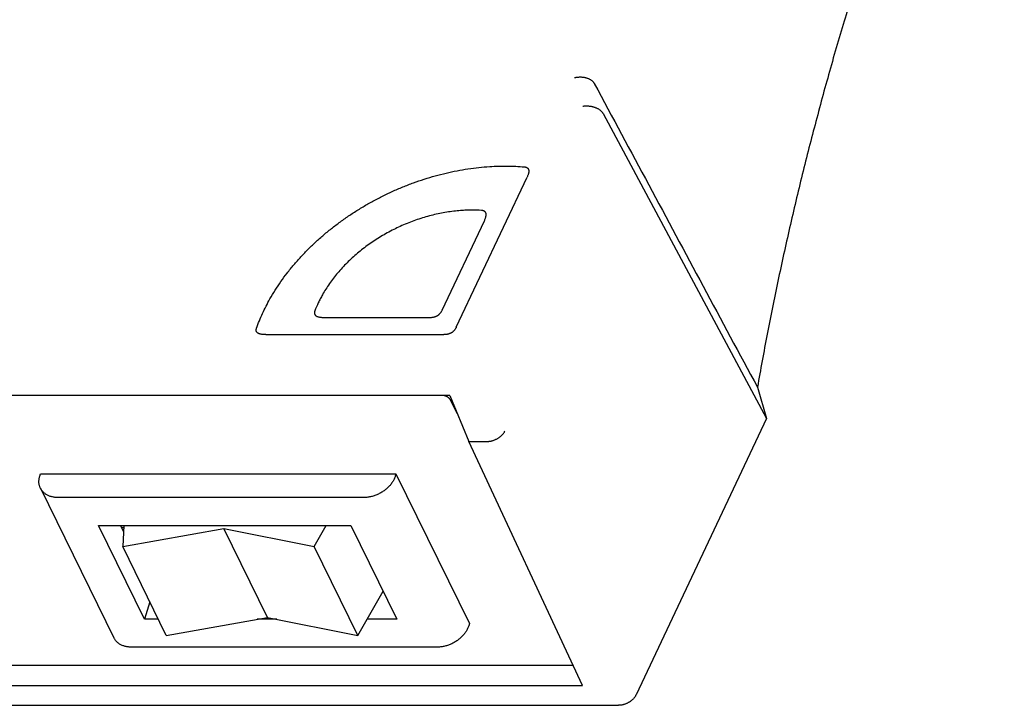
# Model space of a CAD drawing. Header units: inches. Extents: x 0 to 34, y 0 to 22.
# Tile 17 of 27: x 27.5 to 30, y 8.3 to 10. Entities that reach past the tile are written whole.
import ezdxf

# ---------------------------------------------------------------- set-up
doc = ezdxf.new("R2010")
doc.units = ezdxf.units.IN
doc.header["$LTSCALE"] = 1.87
doc.header["$MEASUREMENT"] = 0
doc.layers.get('0').update_dxf_attribs({"linetype": 'CONTINUOUS'})

msp = doc.modelspace()

# ---------------------------------------------------------------- linework, layer by layer
at = {"color": 7, "linetype": 'CONTINUOUS'}
for p, q in [((28.9849, 9.8008), (29.4024, 9.0214)), ((28.6098, 9.2545), (28.7907, 9.6377)), ((28.5742, 9.2985), (28.6817, 9.5264)), ((28.2722, 9.2795), (28.5427, 9.2795)), ((28.1234, 9.2355), (28.5784, 9.2355)), ((28.5931, 9.0803), (27.1691, 9.0803)), ((28.5931, 9.0803), (28.6417, 8.9626)), ((29.3791, 9.1011), (29.4024, 9.0214)), ((28.6123, 9.0338), (28.5953, 9.0685)), ((29.4024, 9.0214), (29.0692, 8.3154)), ((28.6417, 8.9626), (28.6887, 8.9626)), ((28.9322, 8.339), (28.6417, 8.9626)), ((27.546, 8.874), (27.5477, 8.8795)), ((27.5477, 8.8795), (28.4559, 8.8795)), ((28.4559, 8.8795), (28.4542, 8.874)), ((28.4559, 8.8795), (28.6435, 8.4972)), ((27.5477, 8.8432), (27.7353, 8.4609)), ((28.3728, 8.8192), (27.5936, 8.8192)), ((27.6959, 8.7477), (28.3406, 8.7477)), ((27.8133, 8.5084), (27.6959, 8.7477)), ((27.7596, 8.7327), (27.7523, 8.7477)), ((27.7604, 8.7477), (27.7578, 8.6939)), ((27.7578, 8.6939), (28.0166, 8.74)), ((28.0166, 8.74), (28.2469, 8.6939)), ((28.1279, 8.5131), (28.0166, 8.74)), ((28.2469, 8.6939), (28.2775, 8.7477)), ((28.3406, 8.7477), (28.4581, 8.5084)), ((27.8691, 8.467), (27.7578, 8.6939)), ((28.3582, 8.467), (28.2469, 8.6939)), ((28.3582, 8.467), (28.4228, 8.5803)), ((28.4235, 8.5789), (28.422, 8.5789)), ((27.827, 8.5527), (27.8133, 8.5084)), ((27.8488, 8.5084), (27.8133, 8.5084)), ((27.8691, 8.467), (28.1279, 8.5131)), ((28.1514, 8.5084), (28.1016, 8.5084)), ((28.1279, 8.5131), (28.3582, 8.467)), ((28.4581, 8.5084), (28.3818, 8.5084)), ((28.6435, 8.4972), (28.6418, 8.4917)), ((28.5604, 8.4369), (27.7812, 8.4369)), ((21.8172, 8.3909), (28.908, 8.3909)), ((21.7733, 8.339), (28.9322, 8.339)), ((21.7282, 8.2884), (29.0244, 8.2884))]:
    msp.add_line(p, q, dxfattribs=at)
for points, knots in [([(30.0096, 11.1416), (29.9897, 11.0966), (29.9505, 11.0064), (29.894, 10.8707), (29.8399, 10.7347), (29.7881, 10.5986), (29.7387, 10.4625), (29.6917, 10.3262), (29.6472, 10.1899), (29.6051, 10.0535), (29.5653, 9.9172), (29.5281, 9.7809), (29.4933, 9.6447), (29.4609, 9.5087), (29.431, 9.3727), (29.4036, 9.2369), (29.387, 9.1463), (29.3791, 9.1011)], [0, 0, 0, 0, 0.069026, 0.137712, 0.206051, 0.274052, 0.34171, 0.409028, 0.476011, 0.542654, 0.608966, 0.674946, 0.740598, 0.805927, 0.870932, 0.935623, 1, 1, 1, 1]), ([(28.9119, 9.8923), (28.9129, 9.8926), (28.9149, 9.893), (28.918, 9.8935), (28.9212, 9.8938), (28.9243, 9.894), (28.9275, 9.894), (28.9306, 9.8939), (28.9337, 9.8936), (28.9367, 9.8931), (28.9397, 9.8925), (28.9425, 9.8917), (28.9452, 9.8908), (28.9478, 9.8898), (28.9503, 9.8886), (28.9526, 9.8873), (28.9547, 9.8859), (28.9567, 9.8844), (28.9584, 9.8827), (28.96, 9.881), (28.9613, 9.8792), (28.9621, 9.878), (28.9624, 9.8774)], [0, 0, 0, 0, 0.055504, 0.111481, 0.167687, 0.224033, 0.280175, 0.335972, 0.391235, 0.44569, 0.499302, 0.551784, 0.603077, 0.653061, 0.701563, 0.748641, 0.794146, 0.838137, 0.880652, 0.921682, 0.961445, 1, 1, 1, 1]), ([(28.9624, 9.8774), (29.0088, 9.791), (29.1014, 9.6184), (29.2403, 9.3596), (29.3328, 9.1872), (29.3791, 9.1011)], [0, 0, 0, 0, 0.333736, 0.667069, 1, 1, 1, 1]), ([(28.9332, 9.8195), (28.9343, 9.8196), (28.9364, 9.8199), (28.9397, 9.8201), (28.943, 9.8201), (28.9462, 9.82), (28.9495, 9.8197), (28.9528, 9.8193), (28.9559, 9.8187), (28.959, 9.818), (28.9621, 9.8171), (28.965, 9.8161), (28.9677, 9.815), (28.9704, 9.8138), (28.9728, 9.8124), (28.9751, 9.811), (28.9773, 9.8095), (28.9792, 9.8079), (28.9809, 9.8062), (28.9825, 9.8044), (28.9838, 9.8026), (28.9845, 9.8014), (28.9849, 9.8008)], [0, 0, 0, 0, 0.055522, 0.11175, 0.168406, 0.225333, 0.282133, 0.338654, 0.394606, 0.449734, 0.503928, 0.556871, 0.608528, 0.658692, 0.707234, 0.754167, 0.799316, 0.842772, 0.884511, 0.924527, 0.963016, 1, 1, 1, 1]), ([(28.0997, 9.2519), (28.1043, 9.2647), (28.112, 9.2837), (28.124, 9.3084), (28.1347, 9.3283), (28.1473, 9.3494), (28.1619, 9.3714), (28.1778, 9.393), (28.1949, 9.4142), (28.2131, 9.4349), (28.2325, 9.455), (28.2529, 9.4744), (28.2743, 9.4932), (28.2966, 9.5113), (28.3198, 9.5286), (28.3438, 9.545), (28.3685, 9.5606), (28.3939, 9.5752), (28.4198, 9.5888), (28.4463, 9.6015), (28.4732, 9.6131), (28.5005, 9.6237), (28.5281, 9.6331), (28.5559, 9.6414), (28.5838, 9.6486), (28.6117, 9.6546), (28.6397, 9.6593), (28.6675, 9.6629), (28.6935, 9.6651), (28.7177, 9.6662), (28.7399, 9.6664), (28.762, 9.6658), (28.7765, 9.6648), (28.7838, 9.6642)], [0, 0, 0, 0, 0.0477, 0.072088, 0.09682, 0.127359, 0.158386, 0.189881, 0.221822, 0.254184, 0.286935, 0.32004, 0.353465, 0.387169, 0.421112, 0.455249, 0.489537, 0.523929, 0.55838, 0.592841, 0.627267, 0.661609, 0.695822, 0.729862, 0.763683, 0.797244, 0.830504, 0.863426, 0.895974, 0.922429, 0.948594, 0.974455, 1, 1, 1, 1]), ([(28.7838, 9.6642), (28.7844, 9.6641), (28.7855, 9.664), (28.7872, 9.6637), (28.7886, 9.6632), (28.7898, 9.6627), (28.7909, 9.6621), (28.7919, 9.6614), (28.7927, 9.6606), (28.7934, 9.6597), (28.794, 9.6587), (28.7945, 9.6575), (28.7949, 9.6562), (28.7951, 9.6547), (28.7952, 9.6531), (28.7951, 9.6512), (28.7947, 9.6491), (28.7942, 9.6467), (28.7933, 9.644), (28.7922, 9.641), (28.7912, 9.6388), (28.7907, 9.6377)], [0, 0, 0, 0, 0.05421, 0.102443, 0.145608, 0.184988, 0.221472, 0.255908, 0.289426, 0.323056, 0.357583, 0.393862, 0.433133, 0.476358, 0.524472, 0.579058, 0.64166, 0.713602, 0.796116, 0.891101, 1, 1, 1, 1]), ([(28.6742, 9.5529), (28.6662, 9.5534), (28.654, 9.5538), (28.6376, 9.5536), (28.6235, 9.5529), (28.6076, 9.5515), (28.5899, 9.5492), (28.5721, 9.5462), (28.5543, 9.5424), (28.5366, 9.5378), (28.5189, 9.5325), (28.5014, 9.5265), (28.484, 9.5198), (28.4669, 9.5124), (28.45, 9.5044), (28.4335, 9.4957), (28.4173, 9.4864), (28.4016, 9.4765), (28.3863, 9.466), (28.3716, 9.455), (28.3574, 9.4435), (28.3438, 9.4316), (28.3308, 9.4192), (28.3185, 9.4064), (28.3069, 9.3932), (28.296, 9.3798), (28.2859, 9.366), (28.2766, 9.352), (28.2689, 9.3391), (28.2626, 9.3275), (28.2558, 9.3138), (28.2513, 9.3034), (28.2487, 9.2964)], [0, 0, 0, 0, 0.045957, 0.06929, 0.092845, 0.126269, 0.160077, 0.194231, 0.228694, 0.263426, 0.298381, 0.333515, 0.368781, 0.404132, 0.439521, 0.474899, 0.510216, 0.545426, 0.580482, 0.615338, 0.649949, 0.684272, 0.718269, 0.751901, 0.785133, 0.817933, 0.850276, 0.882137, 0.913498, 0.935523, 0.957284, 1, 1, 1, 1]), ([(28.6817, 9.5264), (28.6822, 9.5275), (28.6832, 9.5296), (28.6844, 9.5327), (28.6852, 9.5354), (28.6858, 9.5379), (28.6861, 9.54), (28.6862, 9.5419), (28.6861, 9.5435), (28.6859, 9.545), (28.6855, 9.5463), (28.685, 9.5475), (28.6843, 9.5485), (28.6836, 9.5494), (28.6827, 9.5502), (28.6817, 9.5509), (28.6806, 9.5515), (28.6793, 9.552), (28.6778, 9.5524), (28.6761, 9.5527), (28.6749, 9.5528), (28.6742, 9.5529)], [0, 0, 0, 0, 0.108615, 0.20316, 0.285131, 0.356469, 0.418416, 0.472348, 0.519864, 0.562561, 0.601369, 0.637289, 0.671588, 0.70512, 0.738678, 0.773324, 0.810231, 0.850294, 0.89444, 0.94402, 1, 1, 1, 1]), ([(28.2487, 9.2964), (28.2485, 9.2958), (28.2481, 9.2947), (28.2477, 9.2932), (28.2476, 9.2917), (28.2476, 9.2904), (28.2477, 9.2892), (28.248, 9.2881), (28.2485, 9.2871), (28.2491, 9.2861), (28.2498, 9.2851), (28.2508, 9.2843), (28.2519, 9.2834), (28.2533, 9.2826), (28.2549, 9.2819), (28.2568, 9.2812), (28.2591, 9.2807), (28.2617, 9.2802), (28.2648, 9.2798), (28.2683, 9.2796), (28.2709, 9.2795), (28.2722, 9.2795)], [0, 0, 0, 0, 0.050549, 0.09511, 0.134887, 0.171154, 0.204866, 0.236944, 0.26857, 0.300828, 0.334544, 0.370576, 0.410184, 0.454345, 0.503947, 0.56056, 0.625758, 0.700872, 0.787086, 0.886314, 1, 1, 1, 1]), ([(28.5427, 9.2795), (28.5437, 9.2795), (28.5456, 9.2796), (28.5483, 9.2798), (28.5508, 9.2802), (28.5532, 9.2807), (28.5553, 9.2814), (28.5573, 9.2821), (28.5592, 9.2829), (28.5609, 9.2838), (28.5626, 9.2848), (28.5643, 9.286), (28.5658, 9.2872), (28.5673, 9.2886), (28.5688, 9.2902), (28.5702, 9.2919), (28.5716, 9.2939), (28.573, 9.2961), (28.5738, 9.2977), (28.5742, 9.2985)], [0, 0, 0, 0, 0.07607, 0.146315, 0.211196, 0.271473, 0.328222, 0.382213, 0.434367, 0.485379, 0.535729, 0.586217, 0.637313, 0.689693, 0.744238, 0.801675, 0.863016, 0.928975, 1, 1, 1, 1]), ([(28.1234, 9.2355), (28.1221, 9.2355), (28.1196, 9.2356), (28.116, 9.2358), (28.113, 9.2362), (28.1104, 9.2366), (28.1081, 9.2372), (28.1062, 9.2379), (28.1046, 9.2386), (28.1032, 9.2394), (28.102, 9.2402), (28.1011, 9.2411), (28.1003, 9.242), (28.0997, 9.243), (28.0993, 9.2441), (28.099, 9.2452), (28.0988, 9.2464), (28.0988, 9.2476), (28.0989, 9.249), (28.0993, 9.2504), (28.0996, 9.2514), (28.0997, 9.2519)], [0, 0, 0, 0, 0.114881, 0.215192, 0.30238, 0.378372, 0.444369, 0.501713, 0.551981, 0.596736, 0.636838, 0.673259, 0.707287, 0.739872, 0.771955, 0.804676, 0.838816, 0.874835, 0.913332, 0.954818, 1, 1, 1, 1]), ([(28.6098, 9.2545), (28.6095, 9.2536), (28.6086, 9.2521), (28.6073, 9.2499), (28.6059, 9.2479), (28.6045, 9.2461), (28.603, 9.2446), (28.6015, 9.2432), (28.5999, 9.2419), (28.5983, 9.2408), (28.5966, 9.2398), (28.5948, 9.2389), (28.5929, 9.2381), (28.591, 9.2373), (28.5888, 9.2367), (28.5865, 9.2362), (28.584, 9.2358), (28.5812, 9.2356), (28.5793, 9.2355), (28.5784, 9.2355)], [0, 0, 0, 0, 0.071025, 0.136984, 0.198325, 0.255762, 0.310307, 0.362687, 0.413783, 0.464271, 0.514621, 0.565633, 0.617787, 0.671778, 0.728527, 0.788804, 0.853685, 0.92393, 1, 1, 1, 1]), ([(28.5953, 9.0685), (28.5951, 9.0689), (28.5946, 9.0697), (28.5938, 9.0708), (28.5929, 9.0719), (28.5918, 9.073), (28.5906, 9.074), (28.5893, 9.075), (28.5879, 9.076), (28.5864, 9.0769), (28.5848, 9.0777), (28.5831, 9.0784), (28.5814, 9.0791), (28.5796, 9.0796), (28.5781, 9.08), (28.5771, 9.0802), (28.5768, 9.0803)], [0, 0, 0, 0, 0.057999, 0.119205, 0.183586, 0.25114, 0.321579, 0.394796, 0.470321, 0.547976, 0.627171, 0.707678, 0.788848, 0.870414, 0.951726, 1, 1, 1, 1]), ([(28.6887, 8.9626), (28.6896, 8.9626), (28.6915, 8.9627), (28.6943, 8.963), (28.6972, 8.9634), (28.7001, 8.9641), (28.7029, 8.9649), (28.7058, 8.9658), (28.7086, 8.9669), (28.7113, 8.9681), (28.714, 8.9695), (28.7166, 8.971), (28.7191, 8.9726), (28.7215, 8.9744), (28.7237, 8.9762), (28.7258, 8.9782), (28.7278, 8.9802), (28.7296, 8.9823), (28.7312, 8.9844), (28.7327, 8.9866), (28.7335, 8.9881), (28.7339, 8.9888)], [0, 0, 0, 0, 0.051223, 0.103183, 0.156069, 0.209768, 0.264201, 0.319056, 0.374111, 0.429402, 0.484637, 0.539557, 0.594209, 0.648327, 0.701618, 0.754104, 0.805662, 0.856109, 0.905348, 0.953329, 1, 1, 1, 1]), ([(27.5477, 8.8432), (27.5473, 8.844), (27.5465, 8.8458), (27.5454, 8.8488), (27.5446, 8.8522), (27.544, 8.8557), (27.5438, 8.8592), (27.5439, 8.8629), (27.5443, 8.8666), (27.545, 8.8703), (27.5457, 8.8728), (27.546, 8.874)], [0, 0, 0, 0, 0.081348, 0.19077, 0.300821, 0.412306, 0.525441, 0.640341, 0.757651, 0.877573, 1, 1, 1, 1]), ([(28.4542, 8.874), (28.4538, 8.8728), (28.4529, 8.8702), (28.4513, 8.8665), (28.4494, 8.8628), (28.4473, 8.8592), (28.4448, 8.8556), (28.4421, 8.8521), (28.4392, 8.8488), (28.436, 8.8455), (28.4326, 8.8424), (28.4291, 8.8394), (28.4253, 8.8366), (28.4214, 8.8339), (28.4173, 8.8315), (28.4131, 8.8292), (28.4088, 8.8271), (28.4044, 8.8253), (28.3999, 8.8237), (28.3954, 8.8223), (28.3908, 8.8212), (28.3863, 8.8203), (28.3818, 8.8197), (28.3773, 8.8193), (28.3743, 8.8192), (28.3728, 8.8192)], [0, 0, 0, 0, 0.037985, 0.076897, 0.116647, 0.157202, 0.198658, 0.240893, 0.283779, 0.327398, 0.371629, 0.416292, 0.461404, 0.506896, 0.552564, 0.598328, 0.644199, 0.68997, 0.735492, 0.780818, 0.825779, 0.870192, 0.91411, 0.957436, 1, 1, 1, 1]), ([(27.5936, 8.8192), (27.5921, 8.8192), (27.5892, 8.8193), (27.585, 8.8197), (27.5808, 8.8203), (27.5768, 8.8212), (27.573, 8.8223), (27.5693, 8.8237), (27.5658, 8.8253), (27.5625, 8.8271), (27.5595, 8.8292), (27.5567, 8.8314), (27.5541, 8.8339), (27.5518, 8.8366), (27.5498, 8.8394), (27.5485, 8.8416), (27.5478, 8.8429), (27.5477, 8.8432)], [0, 0, 0, 0, 0.079883, 0.158345, 0.235132, 0.310177, 0.383697, 0.455555, 0.525691, 0.594427, 0.661804, 0.727827, 0.792845, 0.857103, 0.920691, 0.983899, 1, 1, 1, 1]), ([(27.7601, 8.7417), (27.7589, 8.742), (27.757, 8.7424), (27.7551, 8.743), (27.7545, 8.7432)], [0, 0, 0, 0, 0.6376, 1, 1, 1, 1]), ([(28.6418, 8.4917), (28.6414, 8.4905), (28.6405, 8.4879), (28.6389, 8.4842), (28.637, 8.4805), (28.6349, 8.4769), (28.6324, 8.4733), (28.6297, 8.4698), (28.6268, 8.4665), (28.6236, 8.4632), (28.6202, 8.4601), (28.6167, 8.4571), (28.6129, 8.4543), (28.609, 8.4516), (28.6049, 8.4492), (28.6007, 8.4469), (28.5964, 8.4448), (28.592, 8.443), (28.5875, 8.4414), (28.583, 8.44), (28.5784, 8.4389), (28.5739, 8.438), (28.5694, 8.4374), (28.5649, 8.437), (28.5619, 8.4369), (28.5604, 8.4369)], [0, 0, 0, 0, 0.037985, 0.076897, 0.116647, 0.157202, 0.198658, 0.240893, 0.283779, 0.327398, 0.371629, 0.416292, 0.461404, 0.506896, 0.552564, 0.598328, 0.644199, 0.68997, 0.735492, 0.780818, 0.825779, 0.870192, 0.91411, 0.957436, 1, 1, 1, 1]), ([(27.7812, 8.4369), (27.7797, 8.4369), (27.7768, 8.437), (27.7726, 8.4374), (27.7684, 8.438), (27.7644, 8.4389), (27.7606, 8.44), (27.7569, 8.4414), (27.7534, 8.443), (27.7501, 8.4448), (27.7471, 8.4469), (27.7443, 8.4491), (27.7417, 8.4516), (27.7394, 8.4543), (27.7374, 8.4571), (27.7361, 8.4593), (27.7354, 8.4606), (27.7353, 8.4609)], [0, 0, 0, 0, 0.079883, 0.158345, 0.235132, 0.310177, 0.383697, 0.455555, 0.525691, 0.594427, 0.661804, 0.727827, 0.792845, 0.857103, 0.920691, 0.983899, 1, 1, 1, 1]), ([(29.0692, 8.3154), (29.0689, 8.3146), (29.068, 8.313), (29.0666, 8.3107), (29.0651, 8.3085), (29.0633, 8.3063), (29.0614, 8.3042), (29.0593, 8.3022), (29.0571, 8.3003), (29.0547, 8.2985), (29.0522, 8.2968), (29.0497, 8.2953), (29.047, 8.2939), (29.0443, 8.2926), (29.0415, 8.2915), (29.0387, 8.2905), (29.0358, 8.2898), (29.0329, 8.2891), (29.0301, 8.2887), (29.0272, 8.2884), (29.0253, 8.2884), (29.0244, 8.2884)], [0, 0, 0, 0, 0.047663, 0.096475, 0.146314, 0.197219, 0.248997, 0.301637, 0.354978, 0.408878, 0.463274, 0.517916, 0.572781, 0.627613, 0.682335, 0.736783, 0.790767, 0.844247, 0.896978, 0.948957, 1, 1, 1, 1])]:
    msp.add_open_spline(points, degree=3, knots=knots, dxfattribs=at)

doc.saveas('drawing.dxf')
